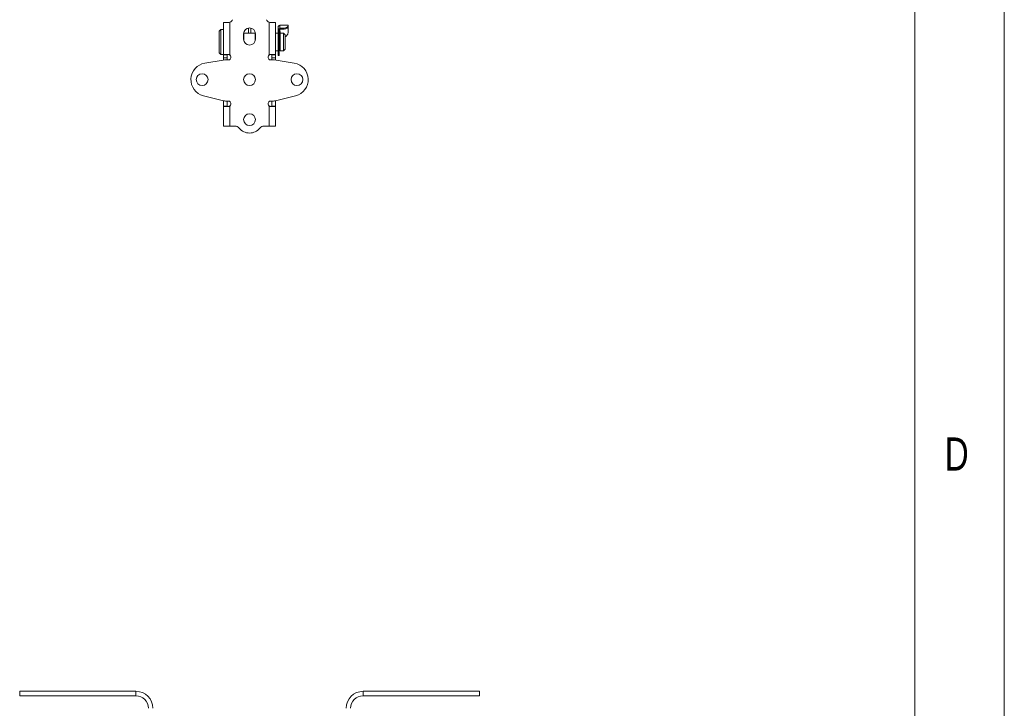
# Model space of a CAD drawing. Header units: millimetres. Extents: x 2 to 601, y 5 to 415.
# Tile 135 of 144: x 534 to 589, y 221 to 260. Entities that reach past the tile are written whole.
import ezdxf

# ---------------------------------------------------------------- set-up
doc = ezdxf.new("R2010")
doc.units = ezdxf.units.MM
doc.linetypes.add('PHANTOM', pattern=[12.7, 6.35, -1.27, 1.27, -1.27, 1.27, -1.27])
doc.styles.add('SLDTEXTSTYLE1', font='TXT', dxfattribs={"width": 0.75})

msp = doc.modelspace()

# ---------------------------------------------------------------- linework, layer by layer
at = {"color": 7, "linetype": 'Continuous', "lineweight": 0}
for p, q in [((589, 5), (589, 415)), ((584.0035, 10), (584.0035, 410))]:
    msp.add_line(p, q, dxfattribs=at)
at = {"color": 7, "linetype": 'Continuous', "lineweight": 15}
for p, q in [((545.3485, 259.3818), (545.3485, 257.5735)), ((545.3485, 259.3818), (545.6485, 259.3818)), ((545.6985, 259.3881), (545.6485, 259.3818)), ((547.9485, 259.3818), (547.8985, 259.3881)), ((547.9485, 259.3818), (548.2485, 259.3818)), ((548.2485, 259.3818), (548.2485, 257.5735)), ((545.1985, 258.9818), (545.0985, 258.8818)), ((545.0985, 258.4065), (545.0985, 258.8818)), ((545.3485, 258.9818), (545.1985, 258.9818)), ((545.1985, 258.4273), (545.1985, 258.9818)), ((546.483, 258.8386), (546.483, 258.345)), ((547.1135, 258.7768), (546.483, 258.7768)), ((547.1135, 258.3434), (547.1135, 258.8402)), ((548.3985, 258.7768), (548.2485, 258.7768)), ((548.3985, 258.9679), (548.3985, 259.1169)), ((548.3985, 258.9679), (548.3985, 258.9275)), ((548.4585, 258.9275), (548.3985, 258.9275)), ((548.3985, 258.9275), (548.3985, 257.8364)), ((548.4585, 258.9517), (548.4585, 258.9275)), ((548.4585, 258.9275), (548.4585, 257.8364)), ((548.9585, 259.2318), (548.4985, 259.2318)), ((548.4985, 259.2318), (548.4985, 259.2094)), ((548.6585, 259.0486), (548.4985, 259.0486)), ((548.4985, 258.9974), (548.4985, 258.8803)), ((548.5185, 258.8803), (548.4985, 258.8803)), ((548.6985, 258.7768), (548.5085, 258.7768)), ((548.5085, 258.3847), (548.5085, 258.7768)), ((548.6585, 259.0001), (548.5185, 259.0001)), ((548.7985, 258.6768), (548.6985, 258.7768)), ((548.6985, 258.3847), (548.6985, 258.7768)), ((548.9585, 259.2318), (548.9585, 259.1864)), ((548.9585, 259.1864), (548.9585, 259.1352)), ((548.9585, 258.8205), (548.9585, 259.1352)), ((545.0985, 257.6818), (545.0985, 258.4065)), ((545.1985, 257.5818), (545.1985, 258.4273)), ((546.4685, 258.4418), (546.4685, 258.7418)), ((547.1285, 258.7418), (547.1285, 258.4418)), ((548.5085, 258.6818), (548.4585, 258.6818)), ((548.5085, 257.7868), (548.5085, 258.3847)), ((548.6985, 257.7868), (548.6985, 258.3847)), ((548.7985, 258.3639), (548.7985, 258.6768)), ((548.7985, 257.8868), (548.7985, 258.3639)), ((545.0985, 257.6818), (545.1985, 257.5818)), ((548.2485, 257.7868), (548.3985, 257.7868)), ((548.3985, 257.792), (548.3985, 257.8364)), ((548.3985, 257.792), (548.4585, 257.792)), ((548.3985, 257.7868), (548.3985, 257.792)), ((548.3985, 257.7864), (548.3985, 257.5946)), ((548.4585, 257.8818), (548.5085, 257.8818)), ((548.4585, 257.792), (548.4585, 257.8364)), ((548.4585, 257.7864), (548.4585, 257.792)), ((548.4585, 257.7864), (548.4585, 257.5946)), ((548.5085, 257.7868), (548.6985, 257.7868)), ((548.6985, 257.7868), (548.7985, 257.8868)), ((545.3173, 257.2684), (544.2965, 257.0993)), ((545.1985, 257.5818), (545.3485, 257.5818)), ((545.5485, 257.5735), (545.3485, 257.5735)), ((545.3485, 257.3954), (545.3485, 257.5735)), ((545.3485, 257.273), (545.3485, 257.3954)), ((545.3521, 257.5818), (545.6285, 257.5818)), ((545.6285, 257.2818), (545.4807, 257.2818)), ((545.5485, 257.3954), (545.5485, 257.5735)), ((545.5485, 257.2818), (545.5485, 257.3954)), ((545.7485, 257.4018), (545.7485, 257.4618)), ((547.8485, 257.4618), (547.8485, 257.4018)), ((548.2449, 257.5818), (547.9685, 257.5818)), ((548.1162, 257.2818), (547.9685, 257.2818)), ((548.0485, 257.5735), (548.2485, 257.5735)), ((548.0485, 257.3954), (548.0485, 257.5735)), ((548.0485, 257.2818), (548.0485, 257.3954)), ((548.2485, 257.3954), (548.2485, 257.5735)), ((548.2485, 257.273), (548.2485, 257.3954)), ((549.3004, 257.0993), (548.2796, 257.2684)), ((548.3985, 257.5236), (548.3985, 257.5946)), ((548.3985, 257.5236), (548.4585, 257.5236)), ((548.4585, 257.5236), (548.4585, 257.5946)), ((544.2201, 255.2803), (545.2776, 255.0124)), ((545.3485, 254.9884), (545.3485, 254.9972)), ((545.3485, 254.6943), (545.3485, 254.9884)), ((545.6285, 254.9818), (545.5232, 254.9818)), ((545.5485, 254.6943), (545.5485, 254.9818)), ((548.0738, 254.9818), (547.9685, 254.9818)), ((548.0485, 254.6943), (548.0485, 254.9818)), ((548.2485, 254.9884), (548.2485, 254.9972)), ((548.2485, 254.6943), (548.2485, 254.9884)), ((548.3193, 255.0124), (549.3768, 255.2803)), ((545.3485, 254.6943), (545.3485, 253.5855)), ((545.5485, 254.6943), (545.3485, 254.6943)), ((545.6285, 254.6818), (545.3521, 254.6818)), ((545.7485, 254.8018), (545.7485, 254.8618)), ((547.8485, 254.8618), (547.8485, 254.8018)), ((547.9685, 254.6818), (548.2449, 254.6818)), ((548.0485, 254.6943), (548.2485, 254.6943)), ((548.2485, 254.6943), (548.2485, 253.5855)), ((545.3485, 253.5855), (545.357, 253.5818)), ((545.357, 253.5818), (545.6985, 253.5818)), ((545.6985, 253.5818), (545.9818, 253.5818)), ((547.6151, 253.5818), (547.8985, 253.5818)), ((547.8985, 253.5818), (548.24, 253.5818)), ((548.24, 253.5818), (548.2485, 253.5855)), ((533.9485, 221.718), (533.9485, 221.968)), ((540.4485, 221.968), (533.9485, 221.968)), ((559.6485, 221.968), (553.1485, 221.968)), ((559.6485, 221.718), (559.6485, 221.968)), ((540.4485, 221.718), (533.9485, 221.718)), ((559.6485, 221.718), (553.1485, 221.718))]:
    msp.add_line(p, q, dxfattribs=at)
at = {"color": 7, "linetype": 'PHANTOM', "lineweight": 0}
for p, q in [((545.6985, 259.3881), (545.6985, 257.5593)), ((547.8985, 259.3881), (547.8985, 257.5593)), ((546.733, 259.0652), (546.733, 258.7768)), ((546.8635, 259.0653), (546.8635, 258.7768)), ((548.4985, 259.2094), (548.4985, 259.0486)), ((548.5185, 258.8803), (548.5185, 258.7768)), ((548.6585, 259.0001), (548.6585, 259.0486)), ((548.4585, 257.8364), (548.3985, 257.8364)), ((548.4585, 257.7864), (548.3985, 257.7864)), ((545.5485, 257.3954), (545.3485, 257.3954)), ((548.0485, 257.3954), (548.2485, 257.3954)), ((548.4585, 257.5946), (548.3985, 257.5946)), ((545.4081, 254.9884), (545.3485, 254.9884)), ((548.1889, 254.9884), (548.2485, 254.9884)), ((545.6985, 254.7043), (545.6985, 253.5818)), ((547.8985, 254.7043), (547.8985, 253.5818)), ((540.4485, 221.718), (540.4485, 221.968)), ((553.1485, 221.718), (553.1485, 221.968))]:
    msp.add_line(p, q, dxfattribs=at)
at = {"color": 7, "linetype": 'Continuous', "lineweight": 15}
for centre in [(544.1485, 256.1818), (546.7985, 256.1818), (549.4485, 256.1818), (546.7985, 253.9418)]:
    msp.add_circle(centre, 0.33, dxfattribs=at)
for centre, radius, start, end in [((545.6485, 259.5818), 0.2, 284.47751, 345.52249), ((547.9485, 259.5818), 0.2, 194.47751, 255.52249), ((546.7985, 258.7418), 0.33, 0, 180), ((548.4898, 258.9571), 0.0919, 84.55917, 173.25734), ((548.5133, 258.9452), 0.0551, 84.5566, 173.25708), ((546.7985, 258.4418), 0.33, 180, 0), ((544.4485, 256.1818), 0.93, 99.40358, 255.78622), ((545.4807, 256.2818), 1, 90, 99.40358), ((545.6285, 257.4018), 0.12, 270, 0), ((545.6285, 257.4618), 0.12, 0, 54.31467), ((547.9685, 257.4618), 0.12, 125.68533, 180), ((547.9685, 257.4018), 0.12, 180, 270), ((548.1162, 256.2818), 1, 80.59642, 90), ((549.1485, 256.1818), 0.93, 284.21378, 80.59642), ((545.5232, 255.9818), 1, 255.78622, 270), ((545.6285, 254.8618), 0.12, 0, 90), ((547.9685, 254.8618), 0.12, 90, 180), ((548.0738, 255.9818), 1, 270, 284.21378), ((545.6285, 254.8018), 0.12, 305.68533, 0), ((547.9685, 254.8018), 0.12, 180, 234.31467), ((545.9818, 253.2818), 0.3, 38.9448, 90), ((546.7985, 253.9418), 0.75, 218.9448, 321.0552), ((547.6151, 253.2818), 0.3, 90, 141.0552), ((540.4485, 221.018), 0.95, 0, 90), ((553.1485, 221.018), 0.95, 90, 180), ((540.4485, 221.018), 0.7, 0, 90), ((553.1485, 221.018), 0.7, 90, 180)]:
    msp.add_arc(centre, radius, start, end, dxfattribs=at)
for centre, major_axis, ratio, start_param, end_param in [((545.6985, 257.5735), (0.35, 0), 0.1649284, 2.9982451, 3.1415927), ((545.6985, 257.5735), (0.15, 0), 0.3848329, 2.9982451, 3.1415927), ((547.8985, 257.5735), (0.15, 0), 0.3848329, 0, 0.1433476), ((547.8985, 257.5735), (0.35, 0), 0.1649284, 0, 0.1433476), ((545.6985, 254.6943), (0.35, 0), 0.249711, 3.1415927, 3.2849402), ((545.6985, 254.6943), (0.15, 0), 0.5826589, 3.1415927, 3.2849402), ((547.8985, 254.6943), (0.15, 0), 0.5826589, 6.1398377, 6.2831853), ((547.8985, 254.6943), (0.35, 0), 0.249711, 6.1398377, 6.2831853)]:
    msp.add_ellipse(centre, major_axis=major_axis, ratio=ratio, start_param=start_param, end_param=end_param, dxfattribs=at)
for points, knots in [([(548.3985, 259.1169), (548.3999, 259.1296), (548.4015, 259.1431), (548.4122, 259.1651), (548.4261, 259.1836), (548.4548, 259.2021), (548.4805, 259.2089), (548.4951, 259.2093), (548.4985, 259.2094)], [0, 0, 0, 0, 0.26630293, 0.28132843, 0.50676935, 0.72504522, 0.93588294, 1, 1, 1, 1]), ([(548.4985, 258.9084), (548.4872, 258.9081), (548.473, 258.9079), (548.461, 258.9046), (548.4585, 258.9039)], [0, 0, 0, 0, 0.7877659, 1, 1, 1, 1]), ([(548.4585, 258.8521), (548.4592, 258.8554), (548.4606, 258.8619), (548.4716, 258.8706), (548.4877, 258.8769), (548.5044, 258.8799), (548.5148, 258.8802), (548.5185, 258.8803)], [0, 0, 0, 0, 0.2259593, 0.4521, 0.6730057, 0.8854664, 1, 1, 1, 1]), ([(548.6585, 259.0486), (548.6922, 259.0505), (548.7596, 259.0545), (548.8493, 259.0839), (548.9165, 259.1223), (548.9531, 259.1595), (548.9569, 259.1783), (548.9585, 259.1864)], [0, 0, 0, 0, 0.2122901, 0.4246036, 0.6359754, 0.8437712, 1, 1, 1, 1]), ([(548.9585, 259.1352), (548.9556, 259.1246), (548.9497, 259.1033), (548.9012, 259.0628), (548.8284, 259.0271), (548.7435, 259.004), (548.6845, 259.0013), (548.6585, 259.0001)], [0, 0, 0, 0, 0.21121214, 0.42276125, 0.62829868, 0.83607182, 1, 1, 1, 1]), ([(548.7985, 258.5874), (548.8148, 258.595), (548.8612, 258.6164), (548.9159, 258.6785), (548.9531, 258.753), (548.9569, 258.8001), (548.9585, 258.8205)], [0, 0, 0, 0, 0.16487367, 0.47059952, 0.77046755, 1, 1, 1, 1]), ([(545.6285, 257.5818), (545.6414, 257.5807), (545.6663, 257.5787), (545.688, 257.5656), (545.6985, 257.5593)], [0, 0, 0, 0, 0.5171685, 1, 1, 1, 1]), ([(547.8985, 257.5593), (547.9098, 257.566), (547.9316, 257.579), (547.9565, 257.5809), (547.9685, 257.5818)], [0, 0, 0, 0, 0.5171026, 1, 1, 1, 1]), ([(545.6985, 254.7043), (545.6872, 254.6976), (545.6654, 254.6846), (545.6405, 254.6827), (545.6285, 254.6818)], [0, 0, 0, 0, 0.5171026, 1, 1, 1, 1]), ([(547.9685, 254.6818), (547.9556, 254.6828), (547.9306, 254.6849), (547.909, 254.698), (547.8985, 254.7043)], [0, 0, 0, 0, 0.5171685, 1, 1, 1, 1])]:
    msp.add_open_spline(points, degree=3, knots=knots, dxfattribs=at)

# ---------------------------------------------------------------- texts
at = {"color": 7, "linetype": 'Continuous', "lineweight": 0, "insert": (585.6667, 236.168), "char_height": 1.8521, "attachment_point": 1, "style": 'SLDTEXTSTYLE1'}
msp.add_mtext('D', dxfattribs=at)

doc.saveas('drawing.dxf')
